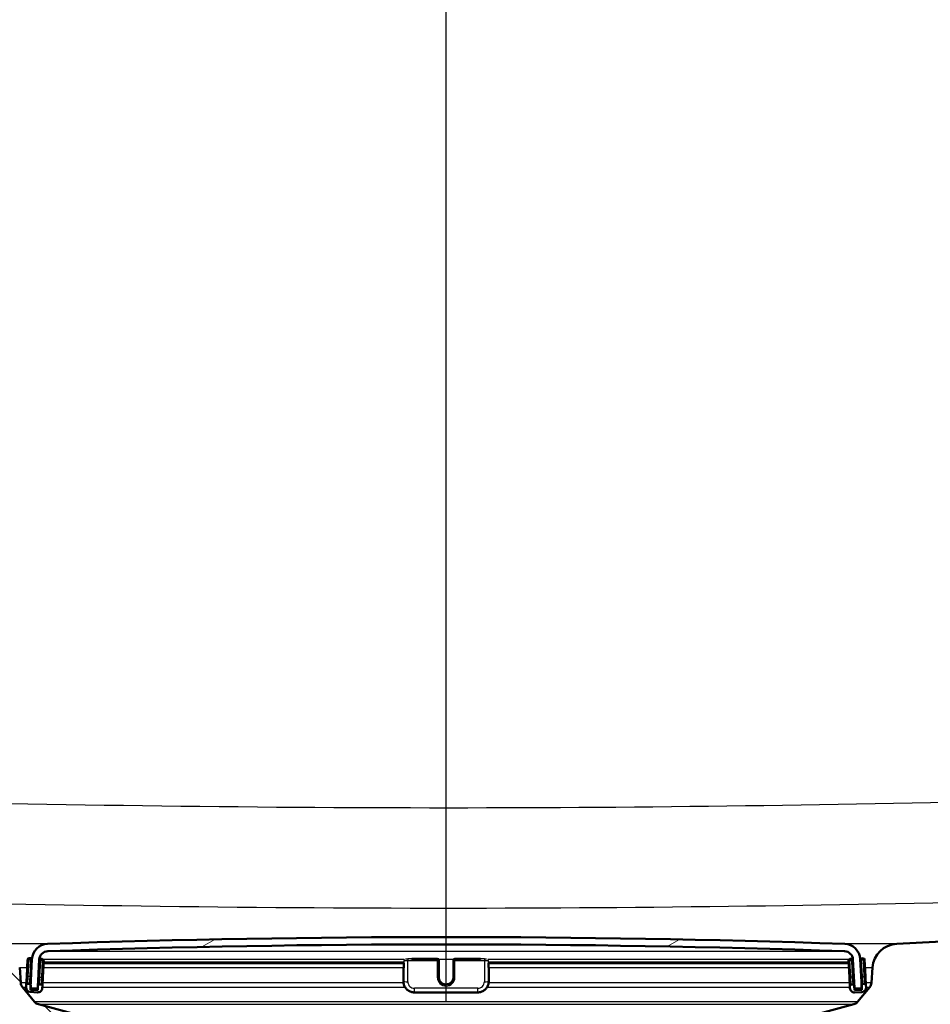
# Model space of a CAD drawing. Header units: millimetres. Extents: x 100 to 2000, y 93 to 2870.
# Tile 28 of 33: x 593 to 718, y 1559 to 1693. Entities that reach past the tile are written whole.
import ezdxf

# ---------------------------------------------------------------- set-up
doc = ezdxf.new("R2010")
doc.units = ezdxf.units.MM
doc.header["$LTSCALE"] = 10
for name, color, linetype, lineweight in [('Dimensions(ISO)', 7, 'Continuous', 25), ('Hatch', 7, 'Continuous', 9), ('Visible Edges(ISO)', 7, 'Continuous', 50), ('Visible Tangent Edges(ISO)', 7, 'Continuous', 25)]:
    doc.layers.add(name, color=color, linetype=linetype, lineweight=lineweight)
doc.styles.add('Text_3.5mm', font='arial.ttf', dxfattribs={"width": 0.899999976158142})
doc.dimstyles.new('KS-STANDARD', dxfattribs={"dimscale": 10, "dimtxt": 3.5, "dimasz": 2.5, "dimexe": 3.174999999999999, "dimexo": 0, "dimgap": 0.8, "dimtad": 1, "dimdec": 1, "dimrnd": 1e-08, "dimtxsty": 'Text_3.5mm', "dimcen": 0.09, "dimdle": 10, "dimclrd": 7, "dimclre": 7, "dimclrt": 7, "dimadec": 0, "dimazin": 2, "dimtfac": 0.7142857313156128, "dimtdec": 4, "dimtmove": 0, "dimatfit": 3, "dimfxl": 1, "dimtolj": 1, "dimlwd": 25, "dimlwe": 25, "dimarcsym": 0})

# ---------------------------------------------------------------- blocks, each defined once
blk = doc.blocks.new('*D7')
at = {"layer": 'Defpoints', "color": 0, "linetype": 'Continuous'}
for p in [(1000.131563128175, 1730.98629785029), (1092.792038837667, 1730.98629785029), (653.3659958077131, 1457.810001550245)]:
    blk.add_point(p, dxfattribs=at)
at = {"layer": 'Dimensions(ISO)', "color": 7, "linetype": 'Continuous', "lineweight": 25}
for p, q in [((1000.131563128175, 1730.98629785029), (1124.542038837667, 1730.98629785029)), ((1092.792038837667, 1482.810001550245), (1092.792038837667, 1705.98629785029)), ((653.3659958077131, 1457.810001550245), (1124.542038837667, 1457.810001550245))]:
    blk.add_line(p, q, dxfattribs=at)
at = {"layer": 'Dimensions(ISO)', "color": 7, "linetype": 'Continuous'}
for points in [[(1088.625372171, 1705.98629785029), (1096.958705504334, 1705.98629785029), (1092.792038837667, 1730.98629785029)], [(1088.625372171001, 1482.810001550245), (1096.958705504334, 1482.810001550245), (1092.792038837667, 1457.810001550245)]]:
    blk.add_solid(points, dxfattribs=at)
at = {"layer": 'Dimensions(ISO)', "color": 7, "linetype": 'Continuous', "lineweight": 25, "insert": (1066.910046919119, 1571.560942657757), "char_height": 35, "attachment_point": 4, "rotation": 90, "style": 'Text_3.5mm'}
blk.add_mtext('\\A1;273', dxfattribs=at)
blk = doc.blocks.new('*D11')
at = {"layer": 'Defpoints', "color": 0, "linetype": 'Continuous'}
for p in [(651.5315631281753, 2053.268071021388), (400.1315631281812, 1760.986297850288), (651.5315631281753, 1559.215658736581)]:
    blk.add_point(p, dxfattribs=at)
at = {"layer": 'Dimensions(ISO)', "color": 7, "linetype": 'Continuous', "lineweight": 25}
for p, q in [((400.1315631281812, 1760.986297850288), (400.1315631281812, 2085.018071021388)), ((651.5315631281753, 1559.215658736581), (651.5315631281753, 2085.018071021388)), ((425.1315631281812, 2053.268071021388), (626.5315631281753, 2053.268071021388))]:
    blk.add_line(p, q, dxfattribs=at)
at = {"layer": 'Dimensions(ISO)', "color": 7, "linetype": 'Continuous'}
for points in [[(425.1315631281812, 2057.434737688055), (425.1315631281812, 2049.101404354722), (400.1315631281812, 2053.268071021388)], [(626.5315631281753, 2057.434737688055), (626.5315631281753, 2049.101404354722), (651.5315631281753, 2053.268071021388)]]:
    blk.add_solid(points, dxfattribs=at)
at = {"layer": 'Dimensions(ISO)', "color": 7, "linetype": 'Continuous', "lineweight": 25, "insert": (493.8051313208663, 2079.138125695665), "char_height": 35, "attachment_point": 4, "style": 'Text_3.5mm'}
blk.add_mtext('\\A1;251', dxfattribs=at)

msp = doc.modelspace()

# ---------------------------------------------------------------- hatches: boundary and pattern name
at = {"layer": 'Hatch'}
h = msp.add_hatch(dxfattribs=at)
h.set_pattern_fill('ANSI31', color=256, scale=254, angle=90, style=0)
h.set_pattern_definition([(135, (0, 0), (-22.45064030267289, -22.45064030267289), [])])
edge = h.paths.add_edge_path()
edge.add_line((591.5315631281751, 1551.294123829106), (606.8612950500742, 1551.294123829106))
edge.add_line((606.8612950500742, 1551.294123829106), (606.72549457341, 1553.236161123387))
edge.add_ellipse((606.4272086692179, 1552.073824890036), major_axis=(1.199268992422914, -0.0418793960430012), ratio=1, start_angle=77.60699785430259, end_angle=90.00000000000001)
edge.add_line((606.469088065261, 1553.273093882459), (594.5105625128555, 1553.690694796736))
edge.add_ellipse((594.5140524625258, 1553.790633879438), major_axis=(-0.0999390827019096, 0.0034899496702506), ratio=1, start_angle=0, end_angle=90.00000000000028, ccw=False)
edge.add_line((594.4141133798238, 1553.794123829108), (594.4280731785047, 1554.193880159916))
edge.add_ellipse((594.5280122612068, 1554.190390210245), major_axis=(0.0034899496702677, 0.099939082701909), ratio=1, start_angle=2.000000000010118, end_angle=90.0000000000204, ccw=False)
edge.add_line((594.5280122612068, 1554.290390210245), (606.6517756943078, 1554.290390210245))
edge.add_line((606.6517756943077, 1554.290390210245), (606.5813199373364, 1555.297954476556))
edge.add_ellipse((605.5837558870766, 1555.228198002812), major_axis=(-0.0697564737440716, 0.9975640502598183), ratio=1, start_angle=270, end_angle=341.0000000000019)
edge.add_line((605.8425749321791, 1556.194123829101), (595.7970611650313, 1558.885811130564))
edge.add_ellipse((596.0558802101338, 1559.851736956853), major_axis=(-0.9659258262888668, 0.258819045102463), ratio=1, start_angle=54.49999999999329, end_angle=90, ccw=False)
edge.add_line((595.2842556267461, 1559.215658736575), (593.6201115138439, 1561.234426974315))
edge.add_ellipse((594.3917360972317, 1561.870505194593), major_axis=(-0.6360782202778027, 0.7716245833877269), ratio=1, start_angle=54.499999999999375, end_angle=90, ccw=False)
edge.add_line((593.3941720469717, 1561.800748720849), (593.2475667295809, 1563.897302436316))
edge.add_ellipse((589.7560925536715, 1563.653154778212), major_axis=(-0.2441476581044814, 3.491474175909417), ratio=1, start_angle=270, end_angle=352.9999999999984)
edge.add_line((589.9392684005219, 1567.148358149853), (565.4646258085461, 1568.431019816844))
edge.add_spline(control_points=[(565.4646258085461, 1568.431019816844), (563.8324265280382, 1568.516559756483), (562.2251271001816, 1568.86830051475), (559.1876520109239, 1570.07632012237), (557.7777960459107, 1570.92451772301), (555.0446783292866, 1573.248605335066), (553.818060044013, 1574.792442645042), (552.0256422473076, 1578.263400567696), (551.4769792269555, 1580.157336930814), (551.3067446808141, 1582.103126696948)], knot_values=[-2.15259695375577, -2.15259695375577, -2.15259695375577, -2.15259695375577, -1.662265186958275, -1.662265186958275, -1.171933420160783, -1.171933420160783, -0.5859667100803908, -0.5859667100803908, 0, 0, 0, 0], degree=3, periodic=0)
edge.add_line((551.3067446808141, 1582.103126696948), (536.0917987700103, 1756.01075424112))
edge.add_ellipse((534.5975067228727, 1755.880020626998), major_axis=(-0.1307336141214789, 1.494292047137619), ratio=1, start_angle=269.9999999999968, end_angle=354.5000000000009)
edge.add_line((534.6105965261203, 1757.379963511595), (526.1265989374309, 1757.454002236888))
edge.add_line((526.126598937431, 1757.454002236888), (517.1734398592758, 1757.532135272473))
edge.add_line((517.1734398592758, 1757.532135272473), (517.1167173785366, 1751.032382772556))
edge.add_line((517.1167173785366, 1751.032382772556), (518.831052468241, 1751.017421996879))
edge.add_ellipse((518.8223259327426, 1750.017460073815), major_axis=(0.9999619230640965, -0.0087265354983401), ratio=1, start_angle=9.999999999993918, end_angle=90, ccw=False)
edge.add_line((519.8086115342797, 1750.182507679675), (520.0198587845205, 1748.920143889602))
edge.add_ellipse((520.5130015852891, 1749.002667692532), major_axis=(0.0825238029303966, -0.4931428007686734), ratio=1, start_angle=270.0000000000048, end_angle=349.9999999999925)
edge.add_line((520.5086383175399, 1748.502686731), (526.6462007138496, 1748.44912503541))
edge.add_ellipse((526.606931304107, 1743.949296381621), major_axis=(4.499828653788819, -0.0392694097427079), ratio=1, start_angle=5.500000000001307, end_angle=90, ccw=False)
edge.add_line((531.0898074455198, 1744.341497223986), (545.6693766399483, 1577.696258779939))
edge.add_spline(control_points=[(545.6693766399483, 1577.696258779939), (545.8593109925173, 1575.525299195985), (546.4028048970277, 1573.399906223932), (548.1538583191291, 1569.408618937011), (549.3497038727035, 1567.569425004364), (552.5737789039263, 1564.035633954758), (554.6880525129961, 1562.472978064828), (559.3965831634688, 1560.246056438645), (561.9458240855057, 1559.603081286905), (564.5465514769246, 1559.4667829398)], knot_values=[-2.870129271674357, -2.870129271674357, -2.870129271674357, -2.870129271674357, -2.216353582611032, -2.216353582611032, -1.562577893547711, -1.562577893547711, -0.7812889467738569, -0.7812889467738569, 0, 0, 0, 0], degree=3, periodic=0)
edge.add_line((564.5465514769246, 1559.4667829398), (579.0474692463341, 1558.70682204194))
edge.add_ellipse((578.5241096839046, 1548.720526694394), major_axis=(9.986295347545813, -0.5233595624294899), ratio=1, start_angle=37.86021752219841, end_angle=90, ccw=False)
edge.add_ellipse((594.9350884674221, 1560.152052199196), major_axis=(5.715762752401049, -8.205489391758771), ratio=1, start_angle=270.0000000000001, end_angle=302.2923472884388)
edge.add_ellipse((591.5315631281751, 1550.794123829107), major_axis=(0.1425082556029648, 0.4792613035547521), ratio=1, start_angle=16.559835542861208, end_angle=90.00000000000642, ccw=False)
edge = h.paths.add_edge_path()
edge.add_line((477.1284647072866, 1757.881602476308), (468.6444671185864, 1757.955641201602))
edge.add_ellipse((468.6706467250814, 1760.955526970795), major_axis=(-2.999885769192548, 0.0261796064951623), ratio=1, start_angle=5.500000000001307, end_angle=90, ccw=False)
edge.add_line((465.6820626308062, 1760.694059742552), (465.251358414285, 1765.617031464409))
edge.add_ellipse((463.7570663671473, 1765.486297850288), major_axis=(-0.1307336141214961, 1.494292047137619), ratio=1, start_angle=270.0000000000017, end_angle=354.9999999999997)
edge.add_line((463.7570663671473, 1766.986297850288), (446.9498966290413, 1766.986297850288))
edge.add_ellipse((446.9498966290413, 1765.486297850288), major_axis=(-1.500000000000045, -3.56e-14), ratio=1, start_angle=270, end_angle=356.0000000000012)
edge.add_line((445.4535505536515, 1765.590932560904), (445.1315631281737, 1760.986297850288))
edge.add_line((445.1315631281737, 1760.986297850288), (451.1315631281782, 1760.986297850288))
edge.add_line((451.1315631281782, 1760.986297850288), (451.9805631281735, 1760.986297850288))
edge.add_ellipse((451.9805631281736, 1759.986297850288), major_axis=(1.000000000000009, 1e-16), ratio=1, start_angle=0, end_angle=90, ccw=False)
edge.add_line((452.9805631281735, 1759.986297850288), (452.9805631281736, 1757.000589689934))
edge.add_ellipse((450.6733597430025, 1755.08308804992), major_axis=(1.917501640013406, -2.307203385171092), ratio=1, start_angle=65.27025130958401, end_angle=90.00000000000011, ccw=False)
edge.add_line((453.5711372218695, 1755.859545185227), (456.9606153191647, 1743.20984071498))
edge.add_ellipse((459.8583927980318, 1743.986297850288), major_axis=(0.7764571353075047, -2.897777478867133), ratio=1, start_angle=270.0000000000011, end_angle=345.0000000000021)
edge.add_line((459.8583927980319, 1740.986297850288), (462.0046240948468, 1740.986297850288))
edge.add_ellipse((462.0046240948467, 1743.986297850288), major_axis=(3.00000000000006, 3.58e-14), ratio=1, start_angle=270, end_angle=345.7615499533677)
edge.add_line((464.912465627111, 1743.248424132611), (465.5933726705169, 1745.931769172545))
edge.add_ellipse((469.470494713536, 1744.947937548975), major_axis=(0.9838316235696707, 3.877122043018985), ratio=1, start_angle=13.738450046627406, end_angle=90, ccw=False)
edge.add_line((469.5054008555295, 1748.947785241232), (482.5893476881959, 1748.833603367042))
edge.add_ellipse((482.593710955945, 1749.333584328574), major_axis=(0.4999809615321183, -0.0043632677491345), ratio=1, start_angle=269.9999999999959, end_angle=349.9999999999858)
edge.add_line((483.085338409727, 1749.242466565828), (483.3185847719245, 1750.500951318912))
edge.add_ellipse((484.3018396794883, 1750.318715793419), major_axis=(0.1822355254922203, 0.9832549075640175), ratio=1, start_angle=10.000000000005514, end_angle=89.99999999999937, ccw=False)
edge.add_line((484.3105662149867, 1751.318677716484), (486.0249013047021, 1751.303716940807))
edge.add_line((486.024901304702, 1751.303716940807), (486.0816237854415, 1757.803469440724))
edge.add_line((486.0816237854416, 1757.803469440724), (477.1284647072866, 1757.881602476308))
edge = h.paths.add_edge_path()
edge.add_line((706.5645435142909, 1551.294123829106), (711.5315631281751, 1551.294123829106))
edge.add_ellipse((711.5315631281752, 1550.794123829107), major_axis=(0.5000000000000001, 0), ratio=1, start_angle=16.55983554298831, end_angle=90.00000000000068, ccw=False)
edge.add_ellipse((708.1280377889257, 1560.152052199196), major_axis=(9.215420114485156, 3.882786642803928), ratio=1, start_angle=270, end_angle=302.2923472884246)
edge.add_ellipse((724.539016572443, 1548.720526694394), major_axis=(5.715762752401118, 8.205489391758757), ratio=1, start_angle=37.860217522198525, end_angle=90, ccw=False)
edge.add_line((724.0156570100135, 1558.70682204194), (906.486732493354, 1568.26972589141))
edge.add_spline(control_points=[(906.486732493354, 1568.26972589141), (908.662998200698, 1568.383779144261), (910.8060641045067, 1568.85276682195), (914.8560308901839, 1570.46345963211), (916.7358388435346, 1571.594389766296), (920.3799957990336, 1574.693173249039), (922.015486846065, 1576.751622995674), (924.4053772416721, 1581.379566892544), (925.1369279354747, 1583.904815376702), (925.3639073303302, 1586.499201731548)], knot_values=[-2.870129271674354, -2.870129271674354, -2.870129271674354, -2.870129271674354, -2.216353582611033, -2.216353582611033, -1.56257789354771, -1.56257789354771, -0.7812889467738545, -0.7812889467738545, 0, 0, 0, 0], degree=3, periodic=0)
edge.add_line((925.3639073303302, 1586.499201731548), (936.476611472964, 1713.517991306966))
edge.add_ellipse((1036.096081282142, 1704.802417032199), major_axis=(8.715574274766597, 99.61946980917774), ratio=0.9999999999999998, start_angle=77.0000000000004, end_angle=90, ccw=False)
edge.add_line((940.9904296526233, 1735.704116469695), (942.5448765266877, 1740.488212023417))
edge.add_ellipse((923.5237462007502, 1746.668551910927), major_axis=(6.180339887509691, 19.02113032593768), ratio=1, start_angle=270, end_angle=272.9999999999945)
edge.add_line((942.8422627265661, 1741.492171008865), (946.6919890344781, 1755.859545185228))
edge.add_ellipse((949.5897665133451, 1755.08308804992), major_axis=(0.7764571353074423, 2.897777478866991), ratio=1, start_angle=65.27025130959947, end_angle=90.00000000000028, ccw=False)
edge.add_line((947.2825631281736, 1757.000589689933), (947.2825631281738, 1759.986297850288))
edge.add_ellipse((948.2825631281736, 1759.986297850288), major_axis=(9.9e-15, 1.000000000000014), ratio=1, start_angle=6.252776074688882e-13, end_angle=90.0000000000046, ccw=False)
edge.add_line((948.2825631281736, 1760.986297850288), (949.1315631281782, 1760.986297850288))
edge.add_line((949.1315631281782, 1760.986297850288), (955.1315631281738, 1760.986297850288))
edge.add_line((955.1315631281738, 1760.986297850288), (954.809575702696, 1765.590932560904))
edge.add_ellipse((953.3132296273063, 1765.486297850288), major_axis=(-0.1046347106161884, 1.496346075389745), ratio=1, start_angle=270.000000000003, end_angle=356)
edge.add_line((953.3132296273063, 1766.986297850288), (936.5060598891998, 1766.986297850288))
edge.add_ellipse((936.5060598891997, 1765.486297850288), major_axis=(-1.499999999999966, 3.54e-14), ratio=1, start_angle=270, end_angle=355.0000000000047)
edge.add_line((935.0117678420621, 1765.617031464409), (919.7265392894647, 1590.906069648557))
edge.add_spline(control_points=[(919.7265392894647, 1590.906069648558), (919.5840885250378, 1589.277849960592), (919.1764680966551, 1587.683805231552), (917.863178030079, 1584.690339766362), (916.9662938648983, 1583.310944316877), (914.5482375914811, 1580.660601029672), (912.9625323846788, 1579.488609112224), (909.4311343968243, 1577.818417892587), (907.5192037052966, 1577.336186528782), (905.5686581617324, 1577.233962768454)], knot_values=[-2.15259695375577, -2.15259695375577, -2.15259695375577, -2.15259695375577, -1.662265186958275, -1.662265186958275, -1.171933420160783, -1.171933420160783, -0.5859667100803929, -0.5859667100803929, 0, 0, 0, 0], degree=3, periodic=0)
edge.add_line((905.5686581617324, 1577.233962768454), (713.1238578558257, 1567.148358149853))
edge.add_ellipse((713.307033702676, 1563.653154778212), major_axis=(-3.495203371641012, -0.1831758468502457), ratio=1, start_angle=270.0000000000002, end_angle=353.0000000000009)
edge.add_line((709.8155595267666, 1563.897302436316), (709.6689542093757, 1561.800748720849))
edge.add_ellipse((708.6713901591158, 1561.870505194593), major_axis=(-0.0697564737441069, -0.9975640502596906), ratio=1, start_angle=54.49999999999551, end_angle=90, ccw=False)
edge.add_line((709.4430147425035, 1561.234426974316), (707.7788706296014, 1559.215658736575))
edge.add_ellipse((707.0072460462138, 1559.851736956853), major_axis=(-0.6360782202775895, -0.7716245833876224), ratio=1, start_angle=54.49999999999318, end_angle=89.99999999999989, ccw=False)
edge.add_line((707.2660650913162, 1558.885811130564), (697.2205513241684, 1556.194123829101))
edge.add_ellipse((697.4793703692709, 1555.228198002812), major_axis=(-0.9659258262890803, -0.2588190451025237), ratio=1, start_angle=270.0000000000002, end_angle=341.0000000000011)
edge.add_line((696.4818063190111, 1555.297954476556), (696.4113505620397, 1554.290390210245))
edge.add_line((696.4113505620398, 1554.290390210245), (708.5351139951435, 1554.290390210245))
edge.add_ellipse((708.5351139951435, 1554.190390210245), major_axis=(0.1, 0), ratio=1, start_angle=2.000000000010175, end_angle=89.99999999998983, ccw=False)
edge.add_line((708.6350530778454, 1554.193880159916), (708.6490128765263, 1553.794123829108))
edge.add_ellipse((708.5490737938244, 1553.790633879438), major_axis=(0.0034899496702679, -0.099939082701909), ratio=1, start_angle=0, end_angle=90.0000000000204, ccw=False)
edge.add_line((708.5525637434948, 1553.690694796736), (696.5940381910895, 1553.273093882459))
edge.add_ellipse((696.6359175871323, 1552.073824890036), major_axis=(1.162336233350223, 0.2982859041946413), ratio=1, start_angle=77.60699785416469, end_angle=89.99999999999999)
edge.add_line((696.3376316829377, 1553.236161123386), (696.2018312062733, 1551.294123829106))
edge.add_line((696.2018312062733, 1551.294123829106), (706.5645435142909, 1551.294123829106))
h = msp.add_hatch(dxfattribs=at)
h.set_pattern_fill('ANSI31', color=256, scale=254, angle=-15, style=0)
h.set_pattern_definition([(30, (0, 0), (-15.875, 27.49630657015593), [])])
edge = h.paths.add_edge_path()
edge.add_ellipse((594.822464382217, 1561.177660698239), major_axis=(-0.0052335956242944, -0.0998629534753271), ratio=1, start_angle=270.0000000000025, end_angle=296.589049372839)
edge.add_ellipse((594.822464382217, 1561.177660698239), major_axis=(0.0400173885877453, -0.0916439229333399), ratio=1, start_angle=270.0000000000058, end_angle=333.4109506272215)
edge.add_line((594.8172307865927, 1561.077797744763), (595.6161344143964, 1561.035928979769))
edge.add_ellipse((595.6213680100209, 1561.135791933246), major_axis=(0.0998629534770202, -0.0052335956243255), ratio=1, start_angle=269.9999999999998, end_angle=272.9999999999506)
edge.add_ellipse((595.6213680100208, 1561.135791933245), major_axis=(0.1000000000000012, 0), ratio=1, start_angle=270, end_angle=357.0000000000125)
edge.add_line((595.7212309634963, 1561.13055833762), (595.9246718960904, 1565.01244258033))
edge.add_ellipse((597.1230273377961, 1564.949639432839), major_axis=(0.0628031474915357, 1.198355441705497), ratio=1, start_angle=4.955554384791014, end_angle=89.99999999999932, ccw=False)
edge.add_ellipse((651.5315631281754, -28.54676528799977), major_axis=(1594.695705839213, 54.4494848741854), ratio=1, start_angle=86.0888912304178, end_angle=90, ccw=False)
edge.add_ellipse((705.9400989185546, 1564.949639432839), major_axis=(1.199301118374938, -0.0409490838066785), ratio=1, start_angle=4.955554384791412, end_angle=89.9999999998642, ccw=False)
edge.add_line((707.1384543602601, 1565.01244258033), (707.3418952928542, 1561.13055833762))
edge.add_ellipse((707.4417582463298, 1561.135791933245), major_axis=(0.0052335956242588, -0.0998629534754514), ratio=1, start_angle=269.9999999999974, end_angle=357.0000000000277)
edge.add_ellipse((707.4417582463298, 1561.135791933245), major_axis=(0.1000000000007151, 2.66e-14), ratio=1, start_angle=269.9999999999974, end_angle=272.9999999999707)
edge.add_line((707.4469918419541, 1561.035928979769), (708.2458954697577, 1561.077797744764))
edge.add_ellipse((708.2406618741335, 1561.177660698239), major_axis=(0.099862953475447, 0.0052335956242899), ratio=1, start_angle=269.9999999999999, end_angle=332.7180519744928)
edge.add_ellipse((708.2406618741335, 1561.177660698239), major_axis=(0.0411227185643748, 0.0911532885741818), ratio=1, start_angle=269.9999999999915, end_angle=297.2819480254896)
edge.add_line((708.340524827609, 1561.182894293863), (708.3224053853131, 1561.528633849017))
edge.add_line((708.322405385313, 1561.528633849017), (708.1370838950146, 1565.064778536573))
edge.add_ellipse((705.9400989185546, 1564.949639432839), major_axis=(-0.1151391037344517, 2.196984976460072), ratio=1, start_angle=269.9999999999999, end_angle=355.044445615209)
edge.add_ellipse((651.5315631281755, -28.5467652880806), major_axis=(-1595.695123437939, 54.48360911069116), ratio=1, start_angle=270, end_angle=273.9111087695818)
edge.add_ellipse((597.1230273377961, 1564.949639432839), major_axis=(-2.198718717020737, -0.0750733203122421), ratio=1, start_angle=269.9999999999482, end_angle=355.044445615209)
edge.add_line((594.926042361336, 1565.064778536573), (594.7411844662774, 1561.537479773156))
edge.add_line((594.7411844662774, 1561.537479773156), (594.7226014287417, 1561.182894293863))
h = msp.add_hatch(dxfattribs=at)
h.set_pattern_fill('ANSI31', color=256, scale=254, style=0)
h.set_pattern_definition([(45, (0, 0), (-22.45064030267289, 22.45064030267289), [])])
edge = h.paths.add_edge_path()
edge.add_ellipse((594.548661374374, 1561.483305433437), major_axis=(0.0104671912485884, 0.1997259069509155), ratio=1, start_angle=270.0000000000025, end_angle=288.7161445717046)
edge.add_ellipse((594.548661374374, 1561.483305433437), major_axis=(-0.0541743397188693, 0.192523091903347), ratio=1, start_angle=270.0000000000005, end_angle=341.2838554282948)
edge.add_line((594.5591285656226, 1561.683031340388), (594.3594026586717, 1561.693498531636))
edge.add_ellipse((594.3489354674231, 1561.493772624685), major_axis=(-0.1997259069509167, 0.0104671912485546), ratio=1, start_angle=269.9999999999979, end_angle=359.9999999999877)
edge.add_line((594.1492095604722, 1561.504239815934), (594.1335087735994, 1561.204650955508))
edge.add_ellipse((594.7326864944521, 1561.173249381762), major_axis=(-0.0314015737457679, -0.599177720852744), ratio=1, start_angle=270.0000000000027, end_angle=359.9999999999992)
edge.add_line((594.7012849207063, 1560.574071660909), (595.6999144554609, 1560.521735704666))
edge.add_ellipse((595.7313160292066, 1561.120913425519), major_axis=(0.5991777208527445, -0.0314015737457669), ratio=1, start_angle=269.9999999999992, end_angle=359.9999999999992)
edge.add_line((596.3304937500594, 1561.089511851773), (596.3461945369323, 1561.3891007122))
edge.add_ellipse((596.1464686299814, 1561.399567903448), major_axis=(0.010467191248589, 0.1997259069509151), ratio=1, start_angle=269.9999999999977, end_angle=359.9999999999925)
edge.add_line((596.15693582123, 1561.599293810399), (595.9572099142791, 1561.609761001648))
edge.add_ellipse((595.9467427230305, 1561.410035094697), major_axis=(-0.1997259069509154, 0.0104671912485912), ratio=0.9999999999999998, start_angle=269.9999999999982, end_angle=359.9999999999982)
edge.add_line((595.7470168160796, 1561.420502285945), (595.7156152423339, 1560.821324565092))
edge.add_line((595.7156152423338, 1560.821324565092), (594.7169857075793, 1560.873660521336))
edge.add_line((594.716985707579, 1560.873660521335), (594.7308204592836, 1561.137643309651))
edge.add_line((594.7308204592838, 1561.137643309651), (594.748387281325, 1561.472838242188))
h = msp.add_hatch(dxfattribs=at)
h.set_pattern_fill('ANSI31', color=256, scale=254, angle=105, style=0)
h.set_pattern_definition([(150, (0, 0), (-15.875, -27.49630657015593), [])])
edge = h.paths.add_edge_path()
edge.add_ellipse((707.1163835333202, 1561.399567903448), major_axis=(-0.0104671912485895, 0.1997259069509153), ratio=1, start_angle=269.9999999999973, end_angle=359.9999999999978)
edge.add_line((707.1059163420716, 1561.599293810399), (706.9061904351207, 1561.58882661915))
edge.add_ellipse((706.9166576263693, 1561.3891007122), major_axis=(-0.1997259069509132, -0.0104671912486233), ratio=1, start_angle=269.9999999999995, end_angle=359.9999999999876)
edge.add_line((706.7169317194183, 1561.378633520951), (706.7326325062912, 1561.079044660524))
edge.add_ellipse((707.3318102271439, 1561.11044623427), major_axis=(0.0314015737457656, -0.5991777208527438), ratio=1, start_angle=270.0000000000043, end_angle=360.000000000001)
edge.add_line((707.3632118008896, 1560.511268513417), (708.3618413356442, 1560.563604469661))
edge.add_ellipse((708.3304397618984, 1561.162782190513), major_axis=(0.5991777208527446, 0.0314015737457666), ratio=1, start_angle=269.9999999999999, end_angle=360.0000000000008)
edge.add_line((708.9296174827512, 1561.194183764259), (708.9139166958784, 1561.493772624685))
edge.add_ellipse((708.7141907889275, 1561.483305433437), major_axis=(-0.0104671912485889, 0.1997259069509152), ratio=1, start_angle=270.0000000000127, end_angle=359.9999999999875)
edge.add_line((708.7037235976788, 1561.683031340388), (708.503997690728, 1561.672564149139))
edge.add_ellipse((708.5144648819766, 1561.472838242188), major_axis=(-0.1997259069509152, -0.0104671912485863), ratio=1, start_angle=270.0000000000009, end_angle=340.8007799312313)
edge.add_ellipse((708.5144648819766, 1561.472838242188), major_axis=(-0.0557956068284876, -0.1920594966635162), ratio=1, start_angle=270.0000000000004, end_angle=289.1992200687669)
edge.add_line((708.3147389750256, 1561.46237105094), (708.3318151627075, 1561.136537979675))
edge.add_line((708.3318151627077, 1561.136537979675), (708.3461405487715, 1560.863193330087))
edge.add_line((708.3461405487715, 1560.863193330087), (707.3475110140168, 1560.810857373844))
edge.add_line((707.3475110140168, 1560.810857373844), (707.3161094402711, 1561.410035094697))

# ---------------------------------------------------------------- linework, layer by layer
at = {"layer": 'Visible Edges(ISO)'}
for p, q in [((905.5686581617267, 1577.23396276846), (713.1238578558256, 1567.148358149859)), ((594.742304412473, 1565.178234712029), (594.5425785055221, 1565.188701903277)), ((708.5205477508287, 1565.178234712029), (708.3208218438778, 1565.16776752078)), ((593.3941720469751, 1561.800748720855), (593.2475667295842, 1563.897302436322)), ((594.3323854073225, 1564.999443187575), (594.2120127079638, 1562.70259525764)), ((594.9260423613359, 1565.064778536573), (594.7226014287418, 1561.182894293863)), ((595.7212309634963, 1561.13055833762), (595.9246718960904, 1565.01244258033)), ((596.3401116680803, 1565.09449718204), (596.1403857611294, 1565.104964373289)), ((596.4089976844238, 1562.587456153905), (596.5293703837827, 1564.884304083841)), ((596.5108542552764, 1564.530995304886), (645.754510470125, 1564.530995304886)), ((645.700920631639, 1563.958944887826), (645.700920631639, 1563.906608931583)), ((645.700920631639, 1563.906608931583), (645.700920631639, 1562.009212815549)), ((645.7545104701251, 1563.896141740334), (645.7545104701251, 1564.531177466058)), ((646.842487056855, 1565.094771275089), (650.3315631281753, 1565.094771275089)), ((650.5315631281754, 1564.88430408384), (650.5315631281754, 1564.894771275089)), ((650.5315631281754, 1562.587456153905), (650.5315631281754, 1564.88430408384)), ((652.5315631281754, 1564.894771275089), (652.5315631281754, 1564.88430408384)), ((652.5315631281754, 1564.88430408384), (652.5315631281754, 1562.587456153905)), ((652.7315631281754, 1565.094771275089), (656.2206391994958, 1565.094771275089)), ((657.3086157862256, 1564.531177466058), (657.3086157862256, 1563.896141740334)), ((657.3086157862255, 1564.530995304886), (706.5517234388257, 1564.530995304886)), ((657.3622056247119, 1563.906608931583), (657.3622056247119, 1563.958944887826)), ((657.3622056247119, 1562.009212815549), (657.3622056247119, 1563.906608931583)), ((706.533755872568, 1564.873836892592), (706.6541285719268, 1562.576988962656)), ((706.9227404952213, 1565.09449718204), (706.7230145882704, 1565.084029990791)), ((707.1384543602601, 1565.01244258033), (707.3418952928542, 1561.13055833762)), ((708.340524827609, 1561.182894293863), (708.1370838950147, 1565.064778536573)), ((708.8511135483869, 1562.692128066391), (708.730740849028, 1564.988975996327)), ((709.8155595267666, 1563.897302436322), (709.6689542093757, 1561.800748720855)), ((594.2120127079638, 1562.702595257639), (594.1492095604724, 1561.504239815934)), ((596.3461945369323, 1561.3891007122), (596.4089976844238, 1562.587456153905)), ((706.6541285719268, 1562.576988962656), (706.7169317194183, 1561.378633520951)), ((708.9139166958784, 1561.493772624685), (708.8511135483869, 1562.692128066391)), ((595.2842556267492, 1559.215658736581), (593.6201115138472, 1561.234426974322)), ((594.1492095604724, 1561.504239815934), (594.1335087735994, 1561.204650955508)), ((594.5591285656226, 1561.683031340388), (594.3594026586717, 1561.693498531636)), ((594.7169857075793, 1560.873660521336), (594.7483872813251, 1561.472838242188)), ((595.7470168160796, 1561.420502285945), (595.7156152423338, 1560.821324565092)), ((595.7831811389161, 1562.110558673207), (595.7470168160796, 1561.420502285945)), ((596.15693582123, 1561.599293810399), (595.9572099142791, 1561.609761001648)), ((596.3304937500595, 1561.089511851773), (596.3461945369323, 1561.3891007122)), ((706.7169317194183, 1561.378633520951), (706.7326325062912, 1561.079044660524)), ((707.1059163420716, 1561.599293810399), (706.9061904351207, 1561.58882661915)), ((707.3161094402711, 1561.410035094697), (707.27659299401, 1562.164053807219)), ((707.347511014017, 1560.810857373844), (707.3161094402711, 1561.410035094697)), ((709.4430147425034, 1561.234426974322), (707.7788706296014, 1559.215658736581)), ((708.3147389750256, 1561.46237105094), (708.3461405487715, 1560.863193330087)), ((708.7037235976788, 1561.683031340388), (708.503997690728, 1561.672564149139)), ((708.9296174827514, 1561.194183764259), (708.9139166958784, 1561.493772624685)), ((594.7012849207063, 1560.574071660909), (595.6999144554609, 1560.521735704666)), ((595.7156152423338, 1560.821324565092), (594.7169857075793, 1560.873660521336)), ((594.8172307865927, 1561.077797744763), (595.6161344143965, 1561.035928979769)), ((595.6213680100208, 1561.035791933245), (595.7268550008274, 1561.035791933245)), ((655.8622056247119, 1560.51044623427), (647.200920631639, 1560.51044623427)), ((707.3357226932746, 1561.035791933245), (707.4417582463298, 1561.035791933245)), ((708.3461405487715, 1560.863193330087), (707.347511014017, 1560.810857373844)), ((707.3632118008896, 1560.511268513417), (708.3618413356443, 1560.56360446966)), ((707.446991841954, 1561.035928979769), (708.2458954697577, 1561.077797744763)), ((605.842574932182, 1556.194123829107), (595.7970611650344, 1558.88581113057)), ((707.2660650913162, 1558.88581113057), (697.2205513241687, 1556.194123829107))]:
    msp.add_line(p, q, dxfattribs=at)
for centre, radius, start, end in [((651.5315631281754, -28.54676528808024), 1596.625000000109, 88.04444561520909, 91.95555438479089), ((597.1230273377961, 1564.949639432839), 2.200000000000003, 91.95555438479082, 176.9999999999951), ((651.5315631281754, -28.54676528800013), 1595.625000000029, 88.04444561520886, 91.95555438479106), ((705.9400989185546, 1564.949639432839), 2.200000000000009, 3.000000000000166, 88.0444456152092), ((713.3070337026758, 1563.653154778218), 3.4999999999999, 92.99999999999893, 176.0000000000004), ((594.5321113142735, 1564.988975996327), 0.1999999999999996, 86.99999999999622, 177.000000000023), ((594.7318372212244, 1564.978508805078), 0.1999999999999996, 15.71614457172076, 86.99999999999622), ((597.1230273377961, 1564.949639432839), 1.200000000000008, 91.95555438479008, 176.9999999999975), ((705.9400989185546, 1564.949639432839), 1.199999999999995, 3.000000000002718, 88.04444561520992), ((708.3312890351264, 1564.968041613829), 0.2, 93.0000000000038, 163.8007799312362), ((708.5310149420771, 1564.978508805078), 0.2, 2.99999999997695, 92.99999999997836), ((596.1299185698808, 1564.905238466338), 0.1999999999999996, 86.99999999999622, 168.1987935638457), ((596.3296444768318, 1564.894771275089), 0.1999999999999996, 357.000000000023, 87.00000000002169), ((650.3315631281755, 1564.894771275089), 0.2, 0, 90), ((652.7315631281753, 1564.894771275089), 0.2, 90, 180), ((706.7334817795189, 1564.88430408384), 0.2, 93.0000000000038, 182.9999999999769), ((706.9332076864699, 1564.894771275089), 0.2000000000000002, 10.70774529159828, 93.00000000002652), ((594.391736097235, 1561.870505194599), 1.000000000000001, 184.0000000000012, 219.5000000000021), ((594.7326864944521, 1561.173249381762), 0.5999999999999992, 177.000000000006, 267.0000000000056), ((594.3489354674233, 1561.493772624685), 0.1999999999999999, 86.9999999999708, 177.000000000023), ((594.548661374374, 1561.483305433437), 0.2000000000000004, 357.000000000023, 87.00000000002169), ((594.822464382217, 1561.177660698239), 0.100000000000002, 177.0000000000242, 267.0000000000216), ((595.6213680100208, 1561.135791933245), 0.1000000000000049, 267.0000000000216, 357.0000000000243), ((595.9467427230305, 1561.410035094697), 0.2000000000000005, 86.99999999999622, 177.000000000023), ((596.1464686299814, 1561.399567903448), 0.2000000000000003, 357.000000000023, 87.00000000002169), ((706.9166576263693, 1561.3891007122), 0.2000000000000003, 93.0000000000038, 183.0000000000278), ((707.1163835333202, 1561.399567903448), 0.2000000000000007, 2.99999999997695, 92.99999999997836), ((707.4417582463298, 1561.135791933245), 0.1000000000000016, 182.9999999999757, 272.9999999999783), ((708.2406618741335, 1561.177660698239), 0.1000000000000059, 272.9999999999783, 2.999999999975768), ((708.5144648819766, 1561.472838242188), 0.2000000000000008, 93.0000000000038, 182.9999999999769), ((708.3304397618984, 1561.162782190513), 0.5999999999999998, 273.0000000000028, 2.999999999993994), ((708.7141907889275, 1561.483305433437), 0.2000000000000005, 2.99999999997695, 92.99999999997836), ((708.6713901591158, 1561.870505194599), 0.9999999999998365, 320.4999999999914, 355.9999999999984), ((595.7313160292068, 1561.120913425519), 0.5999999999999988, 266.9999999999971, 357.000000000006), ((707.3318102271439, 1561.11044623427), 0.6, 182.9999999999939, 272.9999999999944), ((596.0558802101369, 1559.851736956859), 0.9999999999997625, 219.4999999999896, 254.9999999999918), ((707.0072460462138, 1559.851736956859), 0.9999999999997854, 284.9999999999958, 320.5000000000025)]:
    msp.add_arc(centre, radius, start, end, dxfattribs=at)
for centre, major_axis, ratio, start_param, end_param in [((646.300920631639, 1563.958944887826), (-0.5999999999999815, 3e-16), 0.0523359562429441, 5.857324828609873, 6.283185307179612), ((646.300920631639, 1563.906608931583), (-0.5999999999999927, 4e-16), 0.0523359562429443, 1.4934e-12, 0.5235987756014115), ((645.9545104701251, 1563.896141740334), (-0.2000000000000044, 1e-16), 0.0523359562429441, 0, 0.52359877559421), ((656.7622056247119, 1563.906608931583), (0.5999999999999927, -3e-16), 0.0523359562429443, 5.759586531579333, 6.283185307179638), ((657.1086157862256, 1563.896141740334), (0.2000000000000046, -8e-16), 0.0523359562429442, 5.759586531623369, 6.283185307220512), ((656.7622056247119, 1563.958944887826), (0.5999999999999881, -5e-16), 0.0523359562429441, 2.0423e-12, 0.4258604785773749)]:
    msp.add_ellipse(centre, major_axis=major_axis, ratio=ratio, start_param=start_param, end_param=end_param, dxfattribs=at)
for points, knots in [([(650.5315631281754, 1562.597923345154), (650.5315631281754, 1562.491397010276), (650.5487848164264, 1562.384888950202), (650.6159366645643, 1562.18266041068), (650.6658516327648, 1562.086973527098), (650.793322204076, 1561.916126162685), (650.8708474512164, 1561.840989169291), (651.045655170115, 1561.718878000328), (651.1428998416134, 1561.671914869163), (651.3472667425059, 1561.610910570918), (651.4543501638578, 1561.596870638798), (651.6675320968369, 1561.603127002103), (651.7735931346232, 1561.6234188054), (651.973981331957, 1561.696281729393), (652.06827177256, 1561.748844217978), (652.2355568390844, 1561.880933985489), (652.3085157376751, 1561.960446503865), (652.425719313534, 1562.138391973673), (652.4699332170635, 1562.236801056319), (652.5200883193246, 1562.423781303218), (652.5315631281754, 1562.510848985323), (652.5315631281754, 1562.597923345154)], [3.141592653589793, 3.141592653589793, 3.141592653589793, 3.141592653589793, 3.461786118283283, 3.461786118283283, 3.781940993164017, 3.781940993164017, 4.101995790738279, 4.101995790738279, 4.421929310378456, 4.421929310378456, 4.741768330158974, 4.741768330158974, 5.061576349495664, 5.061576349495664, 5.381428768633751, 5.381428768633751, 5.701383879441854, 5.701383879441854, 6.021459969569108, 6.021459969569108, 6.283185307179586, 6.283185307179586, 6.283185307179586, 6.283185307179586]), ([(647.200920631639, 1560.51044623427), (647.0439271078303, 1560.51044623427), (646.8869581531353, 1560.535271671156), (646.5882918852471, 1560.632181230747), (646.4466418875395, 1560.704250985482), (646.1924767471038, 1560.888659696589), (646.0800031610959, 1561.000970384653), (645.8952474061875, 1561.254916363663), (645.8229966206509, 1561.396511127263), (645.725824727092, 1561.695165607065), (645.700920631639, 1561.852176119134), (645.700920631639, 1562.009212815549)], [1.570796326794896, 1.570796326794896, 1.570796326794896, 1.570796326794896, 1.884955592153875, 1.884955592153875, 2.199114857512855, 2.199114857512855, 2.513274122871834, 2.513274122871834, 2.827433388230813, 2.827433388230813, 3.141592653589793, 3.141592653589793, 3.141592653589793, 3.141592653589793]), ([(657.3622056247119, 1562.009212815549), (657.3622056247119, 1561.852176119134), (657.3373015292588, 1561.695165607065), (657.2401296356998, 1561.396511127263), (657.1678788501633, 1561.254916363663), (656.9831230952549, 1561.000970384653), (656.8706495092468, 1560.888659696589), (656.6164843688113, 1560.704250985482), (656.4748343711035, 1560.632181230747), (656.1761681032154, 1560.535271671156), (656.0191991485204, 1560.51044623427), (655.8622056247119, 1560.51044623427)], [0, 0, 0, 0, 0.3141592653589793, 0.3141592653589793, 0.6283185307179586, 0.6283185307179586, 0.9424777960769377, 0.9424777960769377, 1.256637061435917, 1.256637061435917, 1.570796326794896, 1.570796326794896, 1.570796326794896, 1.570796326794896])]:
    msp.add_open_spline(points, degree=3, knots=knots, dxfattribs=at)
at = {"layer": 'Visible Tangent Edges(ISO)'}
for p, q in [((597.0479540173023, 1567.148358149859), (589.9392684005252, 1567.148358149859)), ((713.1238578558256, 1567.148358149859), (706.0151722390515, 1567.148358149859)), ((594.5425785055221, 1565.188701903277), (594.5321113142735, 1564.988975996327)), ((594.742304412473, 1565.178234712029), (594.7318372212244, 1564.978508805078)), ((597.0820782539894, 1566.148940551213), (705.9810480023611, 1566.148940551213)), ((708.3312890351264, 1564.968041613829), (708.3208218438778, 1565.16776752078)), ((708.5310149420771, 1564.978508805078), (708.5205477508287, 1565.178234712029)), ((593.2475667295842, 1563.897302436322), (594.274624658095, 1563.897302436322)), ((594.5321113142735, 1564.988975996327), (594.3323854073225, 1564.999443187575)), ((594.4117386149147, 1562.692128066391), (594.5321113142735, 1564.988975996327)), ((594.5321113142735, 1564.988975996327), (594.7318372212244, 1564.978508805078)), ((594.7318372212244, 1564.978508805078), (594.6114645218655, 1562.681660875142)), ((594.7318372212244, 1564.978508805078), (594.9210016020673, 1564.968595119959)), ((595.9610775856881, 1565.01244258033), (595.9246718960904, 1565.01244258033)), ((595.9319763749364, 1564.915612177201), (596.1299185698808, 1564.905238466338)), ((596.009545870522, 1562.608390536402), (596.1299185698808, 1564.905238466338)), ((596.1299185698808, 1564.905238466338), (596.1403857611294, 1565.104964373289)), ((596.1299185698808, 1564.905238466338), (596.3296444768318, 1564.894771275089)), ((596.3296444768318, 1564.894771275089), (596.2092717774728, 1562.597923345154)), ((596.3296444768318, 1564.894771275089), (596.3401116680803, 1565.09449718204)), ((596.5293703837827, 1564.884304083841), (596.3296444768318, 1564.894771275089)), ((596.4776438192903, 1563.897302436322), (645.7009206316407, 1563.897302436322)), ((645.8193880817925, 1565.01244258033), (596.4913648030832, 1565.01244258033)), ((645.774510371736, 1564.625761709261), (596.5158207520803, 1564.625761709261)), ((645.7813053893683, 1563.89090814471), (645.7813053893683, 1564.889537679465)), ((646.300920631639, 1565.084029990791), (646.300920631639, 1564.873836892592)), ((650.3315631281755, 1565.084029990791), (646.300920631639, 1565.084029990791)), ((646.300920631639, 1561.977811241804), (646.300920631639, 1564.873836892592)), ((646.300920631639, 1564.873836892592), (650.3315631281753, 1564.873836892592)), ((646.7200317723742, 1565.09449718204), (650.3315631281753, 1565.09449718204)), ((650.3315631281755, 1565.09449718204), (650.3315631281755, 1565.094771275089)), ((650.3315631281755, 1565.09449718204), (650.3315631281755, 1565.084029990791)), ((650.3315631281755, 1564.873836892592), (650.3315631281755, 1565.084029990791)), ((650.3315631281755, 1564.873836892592), (650.3315631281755, 1562.576988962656)), ((652.5698428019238, 1565.01244258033), (650.4932834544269, 1565.01244258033)), ((652.7315631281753, 1565.094771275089), (652.7315631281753, 1565.09449718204)), ((652.7315631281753, 1565.084029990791), (652.7315631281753, 1565.09449718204)), ((652.7315631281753, 1565.09449718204), (656.3430944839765, 1565.09449718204)), ((652.7315631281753, 1565.084029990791), (652.7315631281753, 1564.873836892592)), ((656.7622056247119, 1565.084029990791), (652.7315631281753, 1565.084029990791)), ((652.7315631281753, 1562.576988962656), (652.7315631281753, 1564.873836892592)), ((652.7315631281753, 1564.873836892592), (656.7622056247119, 1564.873836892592)), ((656.7622056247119, 1565.084029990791), (656.7622056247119, 1564.873836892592)), ((656.7622056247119, 1564.873836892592), (656.7622056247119, 1561.977811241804)), ((706.5799222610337, 1565.01244258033), (657.2437381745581, 1565.01244258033)), ((657.2818208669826, 1564.889537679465), (657.2818208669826, 1563.89090814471)), ((706.5467569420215, 1564.625761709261), (657.2886158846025, 1564.625761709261)), ((657.3622056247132, 1563.897302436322), (706.5849338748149, 1563.897302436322)), ((706.7334817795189, 1564.88430408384), (706.533755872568, 1564.873836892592)), ((706.7230145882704, 1565.084029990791), (706.7334817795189, 1564.88430408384)), ((706.7334817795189, 1564.88430408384), (706.9332076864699, 1564.894771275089)), ((706.8538544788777, 1562.587456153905), (706.7334817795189, 1564.88430408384)), ((706.9227404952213, 1565.09449718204), (706.9332076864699, 1564.894771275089)), ((706.9332076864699, 1564.894771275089), (707.1316179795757, 1564.905169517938)), ((706.9332076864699, 1564.894771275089), (707.0535803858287, 1562.597923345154)), ((707.1384543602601, 1565.01244258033), (707.0949280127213, 1565.01244258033)), ((708.1426717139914, 1564.958156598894), (708.3312890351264, 1564.968041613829)), ((708.3312890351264, 1564.968041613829), (708.5310149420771, 1564.978508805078)), ((708.451661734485, 1562.671193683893), (708.3312890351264, 1564.968041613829)), ((708.730740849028, 1564.988975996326), (708.5310149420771, 1564.978508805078)), ((708.5310149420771, 1564.978508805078), (708.651387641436, 1562.681660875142)), ((708.7879530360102, 1563.897302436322), (709.8155595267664, 1563.897302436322)), ((594.4117386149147, 1562.692128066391), (594.2120127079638, 1562.702595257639)), ((594.3594026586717, 1561.693498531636), (594.4117386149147, 1562.692128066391)), ((594.6114645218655, 1562.681660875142), (594.4117386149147, 1562.692128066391)), ((594.6114645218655, 1562.681660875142), (594.5591285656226, 1561.683031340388)), ((594.8006289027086, 1562.671747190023), (594.6114645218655, 1562.681660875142)), ((596.009545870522, 1562.608390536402), (595.8115806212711, 1562.618765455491)), ((595.957209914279, 1561.609761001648), (596.009545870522, 1562.608390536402)), ((596.009545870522, 1562.608390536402), (596.2092717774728, 1562.597923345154)), ((596.2092717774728, 1562.597923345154), (596.1569358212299, 1561.599293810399)), ((596.4089976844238, 1562.587456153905), (596.2092717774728, 1562.597923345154)), ((706.8538544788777, 1562.587456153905), (706.6541285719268, 1562.576988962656)), ((707.0535803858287, 1562.597923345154), (706.8538544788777, 1562.587456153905)), ((706.9061904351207, 1561.588826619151), (706.8538544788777, 1562.587456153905)), ((707.252013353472, 1562.608322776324), (707.0535803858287, 1562.597923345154)), ((707.0535803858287, 1562.597923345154), (707.1059163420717, 1561.599293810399)), ((708.451661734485, 1562.671193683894), (708.26304441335, 1562.661308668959)), ((708.451661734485, 1562.671193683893), (708.651387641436, 1562.681660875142)), ((708.503997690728, 1561.672564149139), (708.451661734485, 1562.671193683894)), ((708.8511135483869, 1562.692128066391), (708.651387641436, 1562.681660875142)), ((708.651387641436, 1562.681660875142), (708.7037235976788, 1561.683031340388)), ((594.1647489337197, 1561.800748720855), (593.3941720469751, 1561.800748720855)), ((593.6201115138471, 1561.234426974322), (594.1350692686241, 1561.234426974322)), ((595.7318214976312, 1561.13055833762), (595.7212309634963, 1561.13055833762)), ((596.3380884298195, 1561.234426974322), (645.9168962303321, 1561.234426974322)), ((645.7155011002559, 1561.800748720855), (596.367768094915, 1561.800748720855)), ((657.1462300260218, 1561.234426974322), (706.7244892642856, 1561.234426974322)), ((706.69480959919, 1561.800748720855), (657.347625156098, 1561.800748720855)), ((707.3418952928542, 1561.13055833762), (707.3307561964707, 1561.13055833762)), ((709.6689542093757, 1561.800748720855), (708.8978287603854, 1561.800748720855)), ((708.927508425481, 1561.234426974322), (709.4430147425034, 1561.234426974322)), ((655.8622056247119, 1561.079044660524), (647.200920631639, 1561.079044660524)), ((647.200920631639, 1560.51044623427), (647.200920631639, 1561.079044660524)), ((655.8622056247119, 1560.51044623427), (655.8622056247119, 1561.079044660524)), ((707.7788706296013, 1559.215658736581), (595.2842556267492, 1559.215658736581)), ((595.7970611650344, 1558.88581113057), (707.2660650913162, 1558.88581113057))]:
    msp.add_line(p, q, dxfattribs=at)
for centre, major_axis, ratio, start_param, end_param in [((645.9545104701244, 1564.894771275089), (-0.1999999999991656, 1e-16), 0.0523359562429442, 0.4514210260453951, 0.5235987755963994), ((645.9545104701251, 1564.894771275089), (-0.0180556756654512, -0.1991833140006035), 0.8648385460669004, 4.236775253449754, 4.816823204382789), ((646.300920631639, 1564.905238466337), (0.6000000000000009, 3.2e-15), 0.0523359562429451, 3.665191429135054, 4.712388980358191), ((646.300920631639, 1565.104964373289), (-0.4000000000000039, 2e-16), 0.0523359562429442, 0.7297023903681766, 1.570796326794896), ((650.3315631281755, 1564.894771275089), (0.2, -2e-16), 0.9986295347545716, 7e-16, 1.570796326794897), ((650.3315631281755, 1564.88430408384), (0.2, -1e-16), 0.9986295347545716, 0, 1.570796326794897), ((650.3315631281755, 1564.88430408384), (0.2, -1e-16), 0.0523359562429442, 4.712388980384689, 6.283185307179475), ((652.7315631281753, 1564.894771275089), (-0.1999999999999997, 4e-16), 0.9986295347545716, 4.712388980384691, 6.283185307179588), ((652.7315631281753, 1564.88430408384), (-0.2000000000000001, 1e-16), 0.9986295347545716, 4.712388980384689, 6.283185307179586), ((652.7315631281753, 1564.88430408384), (-0.1999999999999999, 0), 0.0523359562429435, 3.957e-13, 1.57079632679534), ((656.7622056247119, 1565.104964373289), (-0.3999999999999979, 2.8e-15), 0.0523359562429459, 1.570796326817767, 2.411890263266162), ((656.7622056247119, 1564.905238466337), (0.6000000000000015, -4e-16), 0.052335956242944, 4.712388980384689, 5.759586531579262), ((657.1086157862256, 1564.894771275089), (-0.0180556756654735, 0.1991833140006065), 0.8648385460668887, 4.607954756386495, 5.188002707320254), ((657.1086157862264, 1564.894771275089), (-0.1999999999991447, 1.2e-15), 0.0523359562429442, 2.617993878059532, 2.690171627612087), ((650.3315631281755, 1562.587456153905), (0.2, -1e-16), 0.0523359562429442, 4.712388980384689, 6.283185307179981), ((651.5315631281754, 1562.576988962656), (-1.199999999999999, 8e-16), 0.9986295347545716, 3e-16, 3.141592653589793), ((651.5315631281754, 1562.597923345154), (-0.9999999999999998, 4e-16), 0.9986295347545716, 0, 3.141592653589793), ((651.5315631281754, 1562.587456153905), (0.9999999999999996, -7e-16), 0.9986295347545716, 3.141592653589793, 6.283185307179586), ((652.7315631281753, 1562.587456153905), (-0.1999999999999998, 1e-16), 0.0523359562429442, 0, 1.570796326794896), ((646.300920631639, 1562.009212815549), (-0.5999999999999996, 3e-16), 0.0523359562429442, 0, 1.570796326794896), ((647.200920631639, 1561.977811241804), (-0.9000000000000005, 2e-15), 0.9986295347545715, 0, 1.570796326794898), ((655.8622056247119, 1561.977811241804), (0.9000000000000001, -1e-16), 0.9986295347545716, 4.712388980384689, 6.283185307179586), ((656.7622056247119, 1562.009212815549), (0.6000000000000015, -7e-16), 0.0523359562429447, 4.712388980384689, 6.283185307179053)]:
    msp.add_ellipse(centre, major_axis=major_axis, ratio=ratio, start_param=start_param, end_param=end_param, dxfattribs=at)
for points, knots in [([(899.9837407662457, 1592.975999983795), (863.2094052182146, 1591.336381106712), (826.4308838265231, 1589.781530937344), (771.5819991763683, 1587.858814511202), (753.5190164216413, 1587.292910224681), (708.4759436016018, 1586.160454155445), (681.4914373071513, 1585.74376903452), (626.6086335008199, 1585.68804654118), (598.7120263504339, 1586.078892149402), (570.8232921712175, 1586.75911817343)], [-32.92969938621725, -32.92969938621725, -32.92969938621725, -32.92969938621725, -21.8863547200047, -21.8863547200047, -16.46484969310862, -16.46484969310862, -8.369127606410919, -8.369127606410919, 0, 0, 0, 0]), ([(570.459417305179, 1573.087011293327), (598.4467645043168, 1572.406785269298), (626.4818247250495, 1572.015939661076), (681.6438866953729, 1572.071662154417), (708.758096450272, 1572.488347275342), (753.9563451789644, 1573.620803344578), (772.0673862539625, 1574.186707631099), (827.0314307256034, 1576.10942405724), (863.8482456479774, 1577.664274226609), (900.6499939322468, 1579.303893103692)], [0, 0, 0, 0, 8.369127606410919, 8.369127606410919, 16.46484969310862, 16.46484969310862, 21.8863547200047, 21.8863547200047, 32.92969938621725, 32.92969938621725, 32.92969938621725, 32.92969938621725])]:
    msp.add_open_spline(points, degree=3, knots=knots, dxfattribs=at)

# ---------------------------------------------------------------- dimensions: what is measured, and where the dimension line sits
at = {"layer": 'Dimensions(ISO)', "color": 7, "linetype": 'Continuous', "lineweight": 25}
for base, p1, p2, angle, override, picture, middle in [((651.5315631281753, 2053.268071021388), (400.1315631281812, 1760.986297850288), (651.5315631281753, 1559.215658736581), 180, {"dimgap": 0.8, "dimdec": 0, "dimtol": 0, "dimlim": 0, "dimtp": 0, "dimtm": 0, "dimtdec": 0, "dimtofl": 0, "dimatfit": 1}, '*D11', (525.8315631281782, 2053.268071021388)), ((1092.792038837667, 1730.98629785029), (653.3659958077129, 1457.810001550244), (1000.131563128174, 1730.986297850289), 90, {"dimgap": 0.8, "dimdec": 0, "dimtol": 0, "dimlim": 0, "dimtp": 0, "dimtm": 0, "dimtdec": 4, "dimtofl": 0, "dimatfit": 1}, '*D7', (1092.792038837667, 1606.627790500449))]:
    dim = msp.add_linear_dim(base=base, p1=p1, p2=p2, angle=angle, dimstyle='KS-STANDARD', override=override, dxfattribs=at)
    dim.commit()
    dim.dimension.update_dxf_attribs({"geometry": picture, "text_midpoint": middle, "dimtype": 160})

doc.saveas('drawing.dxf')
